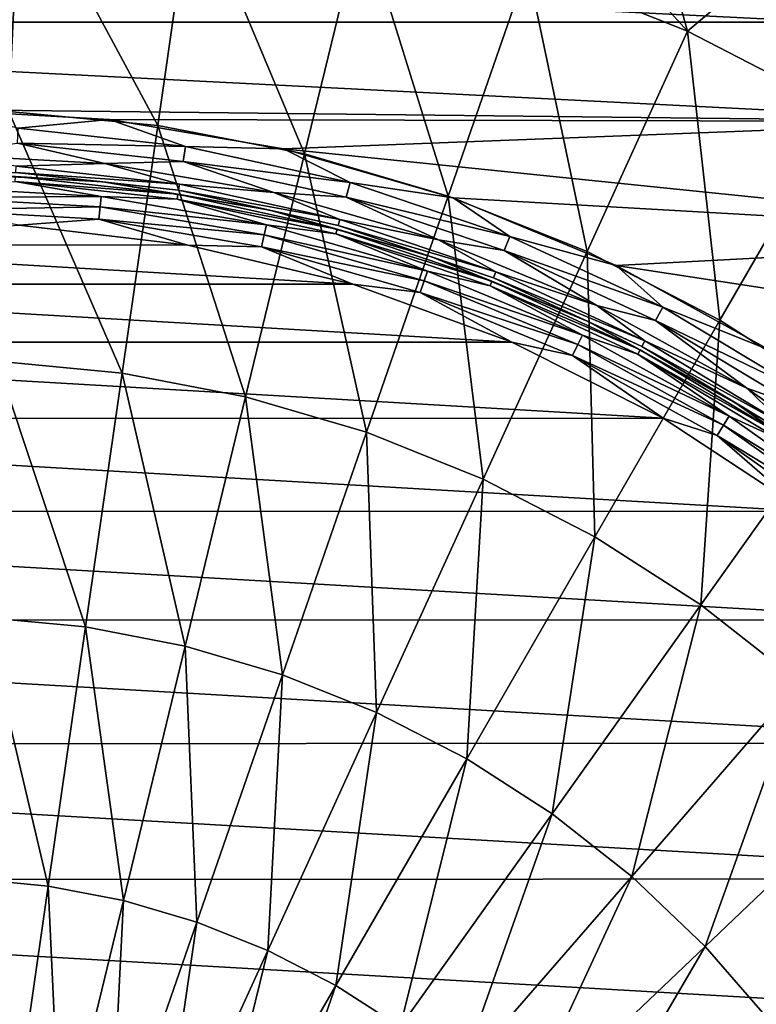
# Model space of a CAD drawing. Header units: millimetres. Extents: x -25 to 25, y -25 to 25.
# Tile 28 of 41: x 0.7 to 6.5, y 5.4 to 13.2. Entities that reach past the tile are written whole.
import ezdxf

# ---------------------------------------------------------------- set-up
doc = ezdxf.new("R2010")
doc.units = ezdxf.units.MM
doc.header["$LTSCALE"] = 65.185185
for name, color, linetype in [('10', 7, 'CONTINUOUS'), ('12', 7, 'CONTINUOUS'), ('15', 7, 'CONTINUOUS'), ('2', 7, 'CONTINUOUS'), ('59', 7, 'CONTINUOUS'), ('60', 7, 'CONTINUOUS'), ('63', 7, 'CONTINUOUS'), ('64', 7, 'CONTINUOUS'), ('9', 7, 'CONTINUOUS')]:
    doc.layers.add(name, color=color, linetype=linetype)

msp = doc.modelspace()

# ---------------------------------------------------------------- linework, layer by layer
at = {"layer": '10', "linetype": 'Continuous'}
for points in [[(1.3436, 11.9245, 10), (0, 12, 11.1), (0, 12, 10), (1.3436, 11.9245, 10)], [(1.3436, 11.9245, 11.1), (0, 12, 11.1), (1.3436, 11.9245, 10), (1.3436, 11.9245, 11.1)], [(2.6703, 11.6991, 10), (1.3436, 11.9245, 11.1), (1.3436, 11.9245, 10), (2.6703, 11.6991, 10)], [(2.6703, 11.6991, 11.1), (1.3436, 11.9245, 11.1), (2.6703, 11.6991, 10), (2.6703, 11.6991, 11.1)], [(3.9633, 11.3266, 11.1), (2.6703, 11.6991, 11.1), (3.9633, 11.3266, 10), (3.9633, 11.3266, 11.1)], [(3.9633, 11.3266, 10), (2.6703, 11.6991, 11.1), (2.6703, 11.6991, 10), (3.9633, 11.3266, 10)], [(5.2066, 10.8116, 11.1), (3.9633, 11.3266, 11.1), (5.2066, 10.8116, 10), (5.2066, 10.8116, 11.1)], [(5.2066, 10.8116, 10), (3.9633, 11.3266, 11.1), (3.9633, 11.3266, 10), (5.2066, 10.8116, 10)], [(6.3844, 10.1607, 11.1), (5.2066, 10.8116, 11.1), (6.3844, 10.1607, 10), (6.3844, 10.1607, 11.1)], [(6.3844, 10.1607, 10), (5.2066, 10.8116, 11.1), (5.2066, 10.8116, 10), (6.3844, 10.1607, 10)], [(7.4819, 9.382, 11.1), (6.3844, 10.1607, 11.1), (7.4819, 9.382, 10), (7.4819, 9.382, 11.1)], [(7.4819, 9.382, 10), (6.3844, 10.1607, 11.1), (6.3844, 10.1607, 10), (7.4819, 9.382, 10)]]:
    msp.add_3dface(points, dxfattribs=at)
at = {"layer": '12', "linetype": 'Continuous'}
for points in [[(0.6772, 11.5802, 11.5), (2.0174, 11.4232, 11.5), (-2.0151, 11.4236, 11.5), (0.6772, 11.5802, 11.5)], [(-2.0151, 11.4236, 11.5), (3.3297, 11.1117, 11.5), (-3.3298, 11.1117, 11.5), (-2.0151, 11.4236, 11.5)], [(2.0174, 11.4232, 11.5), (3.3297, 11.1117, 11.5), (-2.0151, 11.4236, 11.5), (2.0174, 11.4232, 11.5)], [(-3.3298, 11.1117, 11.5), (4.5957, 10.6507, 11.5), (-4.5979, 10.6497, 11.5), (-3.3298, 11.1117, 11.5)], [(3.3297, 11.1117, 11.5), (4.5957, 10.6507, 11.5), (-3.3298, 11.1117, 11.5), (3.3297, 11.1117, 11.5)], [(-4.5979, 10.6497, 11.5), (5.7984, 10.0468, 11.5), (-5.8023, 10.0445, 11.5), (-4.5979, 10.6497, 11.5)], [(4.5957, 10.6507, 11.5), (5.7984, 10.0468, 11.5), (-4.5979, 10.6497, 11.5), (4.5957, 10.6507, 11.5)], [(-5.8023, 10.0445, 11.5), (6.9227, 9.3078, 11.5), (-6.9278, 9.304, 11.5), (-5.8023, 10.0445, 11.5)], [(5.7984, 10.0468, 11.5), (6.9227, 9.3078, 11.5), (-5.8023, 10.0445, 11.5), (5.7984, 10.0468, 11.5)], [(-6.9278, 9.304, 11.5), (7.9547, 8.4429, 11.5), (-7.9608, 8.4372, 11.5), (-6.9278, 9.304, 11.5)], [(6.9227, 9.3078, 11.5), (7.9547, 8.4429, 11.5), (-6.9278, 9.304, 11.5), (6.9227, 9.3078, 11.5)], [(-7.9608, 8.4372, 11.5), (8.8801, 7.4635, 11.5), (-8.8868, 7.4555, 11.5), (-7.9608, 8.4372, 11.5)], [(7.9547, 8.4429, 11.5), (8.8801, 7.4635, 11.5), (-7.9608, 8.4372, 11.5), (7.9547, 8.4429, 11.5)], [(-8.8868, 7.4555, 11.5), (9.686, 6.3827, 11.5), (-9.6924, 6.373, 11.5), (-8.8868, 7.4555, 11.5)], [(8.8801, 7.4635, 11.5), (9.686, 6.3827, 11.5), (-8.8868, 7.4555, 11.5), (8.8801, 7.4635, 11.5)], [(-9.6924, 6.373, 11.5), (10.3607, 5.217, 11.5), (-10.3656, 5.2072, 11.5), (-9.6924, 6.373, 11.5)], [(9.686, 6.3827, 11.5), (10.3607, 5.217, 11.5), (-9.6924, 6.373, 11.5), (9.686, 6.3827, 11.5)]]:
    msp.add_3dface(points, dxfattribs=at)
at = {"layer": '15', "linetype": 'Continuous'}
for points in [[(6.4715, 13.5322, 11.0622), (7.134, 13.1949, 11.0622), (5.7923, 13.8365, 9.5), (6.4715, 13.5322, 11.0622)], [(7.134, 13.1949, 11.0622), (7.134, 13.1949, 9.5), (5.7923, 13.8365, 9.5), (7.134, 13.1949, 11.0622)]]:
    msp.add_3dface(points, dxfattribs=at)
at = {"layer": '2', "linetype": 'Continuous'}
for points in [[(-0.6864, 14.4097, 11.3778), (0.5948, 12.4859, 12.3245), (0.6864, 14.4097, 11.3778), (-0.6864, 14.4097, 11.3778)], [(0.5948, 12.4859, 12.3245), (1.7789, 12.3728, 12.3245), (0.6864, 14.4097, 11.3778), (0.5948, 12.4859, 12.3245)], [(0.6864, 14.4097, 11.3778), (1.7789, 12.3728, 12.3245), (2.053, 14.2792, 11.3778), (0.6864, 14.4097, 11.3778)], [(1.7789, 12.3728, 12.3245), (2.947, 12.1477, 12.3245), (2.053, 14.2792, 11.3778), (1.7789, 12.3728, 12.3245)], [(2.053, 14.2792, 11.3778), (2.947, 12.1477, 12.3245), (3.4011, 14.0194, 11.3778), (2.053, 14.2792, 11.3778)], [(4.7183, 13.6326, 11.3778), (5.9928, 13.1224, 11.3779), (5.1005, 14.1062, 11.0622), (4.7183, 13.6326, 11.3778)], [(5.1005, 14.1062, 11.0622), (5.9928, 13.1224, 11.3779), (5.7931, 13.8362, 11.0622), (5.1005, 14.1062, 11.0622)], [(2.947, 12.1477, 12.3245), (4.0884, 11.8125, 12.3245), (3.4011, 14.0194, 11.3778), (2.947, 12.1477, 12.3245)], [(3.4011, 14.0194, 11.3778), (4.0884, 11.8125, 12.3245), (4.7183, 13.6326, 11.3778), (3.4011, 14.0194, 11.3778)], [(5.7931, 13.8362, 11.0622), (5.9928, 13.1224, 11.3779), (6.4715, 13.5322, 11.0622), (5.7931, 13.8362, 11.0622)], [(4.0884, 11.8125, 12.3245), (5.1927, 11.3704, 12.3245), (4.7183, 13.6326, 11.3778), (4.0884, 11.8125, 12.3245)], [(4.7183, 13.6326, 11.3778), (5.1927, 11.3704, 12.3245), (5.9928, 13.1224, 11.3779), (4.7183, 13.6326, 11.3778)], [(5.9928, 13.1224, 11.3779), (7.213, 12.4933, 11.3779), (6.4715, 13.5322, 11.0622), (5.9928, 13.1224, 11.3779)], [(6.4715, 13.5322, 11.0622), (7.213, 12.4933, 11.3779), (7.134, 13.1949, 11.0622), (6.4715, 13.5322, 11.0622)], [(5.1927, 11.3704, 12.3245), (6.25, 10.8254, 12.3245), (5.9928, 13.1224, 11.3779), (5.1927, 11.3704, 12.3245)], [(5.9928, 13.1224, 11.3779), (6.25, 10.8254, 12.3245), (7.213, 12.4933, 11.3779), (5.9928, 13.1224, 11.3779)], [(0.5002, 10.5001, 13.1337), (1.496, 10.4051, 13.1337), (0.5948, 12.4859, 12.3245), (0.5002, 10.5001, 13.1337)], [(0.5948, 12.4859, 12.3245), (1.496, 10.4051, 13.1337), (1.7789, 12.3728, 12.3245), (0.5948, 12.4859, 12.3245)], [(6.25, 10.8254, 12.3245), (7.2507, 10.1822, 12.3245), (7.213, 12.4933, 11.3779), (6.25, 10.8254, 12.3245)], [(1.496, 10.4051, 13.1337), (2.4783, 10.2157, 13.1337), (1.7789, 12.3728, 12.3245), (1.496, 10.4051, 13.1337)], [(1.7789, 12.3728, 12.3245), (2.4783, 10.2157, 13.1337), (2.947, 12.1477, 12.3245), (1.7789, 12.3728, 12.3245)], [(2.4783, 10.2157, 13.1337), (3.4382, 9.9339, 13.1337), (2.947, 12.1477, 12.3245), (2.4783, 10.2157, 13.1337)], [(2.947, 12.1477, 12.3245), (3.4382, 9.9339, 13.1337), (4.0884, 11.8125, 12.3245), (2.947, 12.1477, 12.3245)], [(3.4382, 9.9339, 13.1337), (4.3669, 9.5621, 13.1337), (4.0884, 11.8125, 12.3245), (3.4382, 9.9339, 13.1337)], [(4.0884, 11.8125, 12.3245), (4.3669, 9.5621, 13.1337), (5.1927, 11.3704, 12.3245), (4.0884, 11.8125, 12.3245)], [(4.3669, 9.5621, 13.1337), (5.256, 9.1037, 13.1337), (5.1927, 11.3704, 12.3245), (4.3669, 9.5621, 13.1337)], [(5.1927, 11.3704, 12.3245), (5.256, 9.1037, 13.1337), (6.25, 10.8254, 12.3245), (5.1927, 11.3704, 12.3245)], [(5.256, 9.1037, 13.1337), (6.0976, 8.5629, 13.1337), (6.25, 10.8254, 12.3245), (5.256, 9.1037, 13.1337)], [(6.25, 10.8254, 12.3245), (6.0976, 8.5629, 13.1337), (7.2507, 10.1822, 12.3245), (6.25, 10.8254, 12.3245)], [(0.4031, 8.4626, 13.8013), (1.2057, 8.386, 13.8013), (0.5002, 10.5001, 13.1337), (0.4031, 8.4626, 13.8013)], [(0.5002, 10.5001, 13.1337), (1.2057, 8.386, 13.8013), (1.496, 10.4051, 13.1337), (0.5002, 10.5001, 13.1337)], [(1.2057, 8.386, 13.8013), (1.9974, 8.2334, 13.8013), (1.496, 10.4051, 13.1337), (1.2057, 8.386, 13.8013)], [(1.496, 10.4051, 13.1337), (1.9974, 8.2334, 13.8013), (2.4783, 10.2157, 13.1337), (1.496, 10.4051, 13.1337)], [(1.9974, 8.2334, 13.8013), (2.771, 8.0062, 13.8013), (2.4783, 10.2157, 13.1337), (1.9974, 8.2334, 13.8013)], [(2.4783, 10.2157, 13.1337), (2.771, 8.0062, 13.8013), (3.4382, 9.9339, 13.1337), (2.4783, 10.2157, 13.1337)], [(6.0976, 8.5629, 13.1337), (6.8839, 7.9445, 13.1337), (7.2507, 10.1822, 12.3245), (6.0976, 8.5629, 13.1337)], [(2.771, 8.0062, 13.8013), (3.5195, 7.7066, 13.8013), (3.4382, 9.9339, 13.1337), (2.771, 8.0062, 13.8013)], [(3.4382, 9.9339, 13.1337), (3.5195, 7.7066, 13.8013), (4.3669, 9.5621, 13.1337), (3.4382, 9.9339, 13.1337)], [(3.5195, 7.7066, 13.8013), (4.2361, 7.3371, 13.8013), (4.3669, 9.5621, 13.1337), (3.5195, 7.7066, 13.8013)], [(4.3669, 9.5621, 13.1337), (4.2361, 7.3371, 13.8013), (5.256, 9.1037, 13.1337), (4.3669, 9.5621, 13.1337)], [(4.2361, 7.3371, 13.8013), (4.9144, 6.9012, 13.8013), (5.256, 9.1037, 13.1337), (4.2361, 7.3371, 13.8013)], [(5.256, 9.1037, 13.1337), (4.9144, 6.9012, 13.8013), (6.0976, 8.5629, 13.1337), (5.256, 9.1037, 13.1337)], [(4.9144, 6.9012, 13.8013), (5.5481, 6.4029, 13.8013), (6.0976, 8.5629, 13.1337), (4.9144, 6.9012, 13.8013)], [(6.0976, 8.5629, 13.1337), (5.5481, 6.4029, 13.8013), (6.8839, 7.9445, 13.1337), (6.0976, 8.5629, 13.1337)], [(0.3041, 6.3833, 14.3239), (0.9095, 6.3255, 14.3239), (0.4031, 8.4626, 13.8013), (0.3041, 6.3833, 14.3239)], [(0.4031, 8.4626, 13.8013), (0.9095, 6.3255, 14.3239), (1.2057, 8.386, 13.8013), (0.4031, 8.4626, 13.8013)], [(0.9095, 6.3255, 14.3239), (1.5066, 6.2104, 14.3239), (1.2057, 8.386, 13.8013), (0.9095, 6.3255, 14.3239)], [(1.2057, 8.386, 13.8013), (1.5066, 6.2104, 14.3239), (1.9974, 8.2334, 13.8013), (1.2057, 8.386, 13.8013)], [(1.5066, 6.2104, 14.3239), (2.0901, 6.039, 14.3239), (1.9974, 8.2334, 13.8013), (1.5066, 6.2104, 14.3239)], [(1.9974, 8.2334, 13.8013), (2.0901, 6.039, 14.3239), (2.771, 8.0062, 13.8013), (1.9974, 8.2334, 13.8013)], [(2.0901, 6.039, 14.3239), (2.6547, 5.813, 14.3239), (2.771, 8.0062, 13.8013), (2.0901, 6.039, 14.3239)], [(2.771, 8.0062, 13.8013), (2.6547, 5.813, 14.3239), (3.5195, 7.7066, 13.8013), (2.771, 8.0062, 13.8013)], [(5.5481, 6.4029, 13.8013), (6.1316, 5.8465, 13.8013), (6.8839, 7.9445, 13.1337), (5.5481, 6.4029, 13.8013)], [(6.8839, 7.9445, 13.1337), (6.1316, 5.8465, 13.8013), (7.6079, 7.2541, 13.1337), (6.8839, 7.9445, 13.1337)], [(2.6547, 5.813, 14.3239), (3.1952, 5.5343, 14.3239), (3.5195, 7.7066, 13.8013), (2.6547, 5.813, 14.3239)], [(3.5195, 7.7066, 13.8013), (3.1952, 5.5343, 14.3239), (4.2361, 7.3371, 13.8013), (3.5195, 7.7066, 13.8013)], [(3.1952, 5.5343, 14.3239), (3.7069, 5.2055, 14.3239), (4.2361, 7.3371, 13.8013), (3.1952, 5.5343, 14.3239)], [(4.2361, 7.3371, 13.8013), (3.7069, 5.2055, 14.3239), (4.9144, 6.9012, 13.8013), (4.2361, 7.3371, 13.8013)], [(6.1316, 5.8465, 13.8013), (6.6596, 5.2372, 13.8013), (7.6079, 7.2541, 13.1337), (6.1316, 5.8465, 13.8013)], [(3.7069, 5.2055, 14.3239), (4.1849, 4.8296, 14.3239), (4.9144, 6.9012, 13.8013), (3.7069, 5.2055, 14.3239)], [(4.9144, 6.9012, 13.8013), (4.1849, 4.8296, 14.3239), (5.5481, 6.4029, 13.8013), (4.9144, 6.9012, 13.8013)], [(0.3041, 6.3833, 14.3239), (0.6087, 4.2337, 14.699), (0.9095, 6.3255, 14.3239), (0.3041, 6.3833, 14.3239)], [(4.1849, 4.8296, 14.3239), (4.625, 4.4099, 14.3239), (5.5481, 6.4029, 13.8013), (4.1849, 4.8296, 14.3239)], [(5.5481, 6.4029, 13.8013), (4.625, 4.4099, 14.3239), (6.1316, 5.8465, 13.8013), (5.5481, 6.4029, 13.8013)], [(0.6087, 4.2337, 14.699), (1.0084, 4.1567, 14.699), (0.9095, 6.3255, 14.3239), (0.6087, 4.2337, 14.699)], [(0.9095, 6.3255, 14.3239), (1.0084, 4.1567, 14.699), (1.5066, 6.2104, 14.3239), (0.9095, 6.3255, 14.3239)], [(1.0084, 4.1567, 14.699), (1.3989, 4.042, 14.699), (1.5066, 6.2104, 14.3239), (1.0084, 4.1567, 14.699)], [(1.5066, 6.2104, 14.3239), (1.3989, 4.042, 14.699), (2.0901, 6.039, 14.3239), (1.5066, 6.2104, 14.3239)], [(1.3989, 4.042, 14.699), (1.7768, 3.8907, 14.699), (2.0901, 6.039, 14.3239), (1.3989, 4.042, 14.699)], [(2.0901, 6.039, 14.3239), (1.7768, 3.8907, 14.699), (2.6547, 5.813, 14.3239), (2.0901, 6.039, 14.3239)], [(1.7768, 3.8907, 14.699), (2.1386, 3.7042, 14.699), (2.6547, 5.813, 14.3239), (1.7768, 3.8907, 14.699)], [(2.6547, 5.813, 14.3239), (2.1386, 3.7042, 14.699), (3.1952, 5.5343, 14.3239), (2.6547, 5.813, 14.3239)], [(4.625, 4.4099, 14.3239), (5.0233, 3.9503, 14.3239), (6.1316, 5.8465, 13.8013), (4.625, 4.4099, 14.3239)], [(6.1316, 5.8465, 13.8013), (5.0233, 3.9503, 14.3239), (6.6596, 5.2372, 13.8013), (6.1316, 5.8465, 13.8013)], [(2.1386, 3.7042, 14.699), (2.481, 3.4841, 14.699), (3.1952, 5.5343, 14.3239), (2.1386, 3.7042, 14.699)], [(3.1952, 5.5343, 14.3239), (2.481, 3.4841, 14.699), (3.7069, 5.2055, 14.3239), (3.1952, 5.5343, 14.3239)]]:
    msp.add_3dface(points, dxfattribs=at)
at = {"layer": '59', "linetype": 'Continuous'}
for points in [[(1.36, 12.0701, 9.6464), (0.6533, 12.0494, 9.7499), (0, 12.1464, 9.6464), (1.36, 12.0701, 9.6464)], [(1.9522, 11.9081, 9.7499), (0.6533, 12.0494, 9.7499), (1.36, 12.0701, 9.6464), (1.9522, 11.9081, 9.7499)], [(2.7028, 11.8419, 9.6464), (1.9522, 11.9081, 9.7499), (1.36, 12.0701, 9.6464), (2.7028, 11.8419, 9.6464)], [(1.3436, 11.9245, 10), (0, 12, 10), (0.6506, 11.9994, 9.8706), (1.3436, 11.9245, 10)], [(1.9522, 11.9081, 9.7499), (0.6506, 11.9994, 9.8706), (0.6533, 12.0494, 9.7499), (1.9522, 11.9081, 9.7499)], [(1.9441, 11.8587, 9.8706), (1.3436, 11.9245, 10), (0.6506, 11.9994, 9.8706), (1.9441, 11.8587, 9.8706)], [(1.9441, 11.8587, 9.8706), (0.6506, 11.9994, 9.8706), (1.9522, 11.9081, 9.7499), (1.9441, 11.8587, 9.8706)], [(2.6703, 11.6991, 10), (1.3436, 11.9245, 10), (1.9441, 11.8587, 9.8706), (2.6703, 11.6991, 10)], [(3.2283, 11.6272, 9.7499), (1.9441, 11.8587, 9.8706), (1.9522, 11.9081, 9.7499), (3.2283, 11.6272, 9.7499)], [(3.2283, 11.6272, 9.7499), (1.9522, 11.9081, 9.7499), (2.7028, 11.8419, 9.6464), (3.2283, 11.6272, 9.7499)], [(3.2149, 11.579, 9.8706), (2.6703, 11.6991, 10), (1.9441, 11.8587, 9.8706), (3.2149, 11.579, 9.8706)], [(3.2149, 11.579, 9.8706), (1.9441, 11.8587, 9.8706), (3.2283, 11.6272, 9.7499), (3.2149, 11.579, 9.8706)], [(4.0117, 11.4648, 9.6464), (3.2283, 11.6272, 9.7499), (2.7028, 11.8419, 9.6464), (4.0117, 11.4648, 9.6464)], [(3.9633, 11.3266, 10), (2.6703, 11.6991, 10), (3.2149, 11.579, 9.8706), (3.9633, 11.3266, 10)], [(4.4665, 11.21, 9.7499), (3.2149, 11.579, 9.8706), (3.2283, 11.6272, 9.7499), (4.4665, 11.21, 9.7499)], [(4.4665, 11.21, 9.7499), (3.2283, 11.6272, 9.7499), (4.0117, 11.4648, 9.6464), (4.4665, 11.21, 9.7499)], [(4.448, 11.1635, 9.8706), (3.9633, 11.3266, 10), (3.2149, 11.579, 9.8706), (4.448, 11.1635, 9.8706)], [(4.448, 11.1635, 9.8706), (3.2149, 11.579, 9.8706), (4.4665, 11.21, 9.7499), (4.448, 11.1635, 9.8706)], [(5.2701, 10.9436, 9.6464), (4.4665, 11.21, 9.7499), (4.0117, 11.4648, 9.6464), (5.2701, 10.9436, 9.6464)], [(5.2066, 10.8116, 10), (3.9633, 11.3266, 10), (4.448, 11.1635, 9.8706), (5.2066, 10.8116, 10)], [(5.6523, 10.6614, 9.7499), (4.448, 11.1635, 9.8706), (4.4665, 11.21, 9.7499), (5.6523, 10.6614, 9.7499)], [(5.6523, 10.6614, 9.7499), (4.4665, 11.21, 9.7499), (5.2701, 10.9436, 9.6464), (5.6523, 10.6614, 9.7499)], [(5.6289, 10.6172, 9.8706), (5.2066, 10.8116, 10), (4.448, 11.1635, 9.8706), (5.6289, 10.6172, 9.8706)], [(5.6289, 10.6172, 9.8706), (4.448, 11.1635, 9.8706), (5.6523, 10.6614, 9.7499), (5.6289, 10.6172, 9.8706)], [(6.4623, 10.2847, 9.6464), (5.6523, 10.6614, 9.7499), (5.2701, 10.9436, 9.6464), (6.4623, 10.2847, 9.6464)], [(6.3844, 10.1607, 10), (5.2066, 10.8116, 10), (5.6289, 10.6172, 9.8706), (6.3844, 10.1607, 10)], [(6.7719, 9.9878, 9.7499), (5.6289, 10.6172, 9.8706), (5.6523, 10.6614, 9.7499), (6.7719, 9.9878, 9.7499)], [(6.7719, 9.9878, 9.7499), (5.6523, 10.6614, 9.7499), (6.4623, 10.2847, 9.6464), (6.7719, 9.9878, 9.7499)], [(6.7438, 9.9464, 9.8706), (6.3844, 10.1607, 10), (5.6289, 10.6172, 9.8706), (6.7438, 9.9464, 9.8706)], [(6.7438, 9.9464, 9.8706), (5.6289, 10.6172, 9.8706), (6.7719, 9.9878, 9.7499), (6.7438, 9.9464, 9.8706)], [(7.5732, 9.4965, 9.6464), (6.7719, 9.9878, 9.7499), (6.4623, 10.2847, 9.6464), (7.5732, 9.4965, 9.6464)], [(7.4819, 9.382, 10), (6.3844, 10.1607, 10), (6.7438, 9.9464, 9.8706), (7.4819, 9.382, 10)]]:
    msp.add_3dface(points, dxfattribs=at)
at = {"layer": '60', "linetype": 'Continuous'}
for points in [[(-0.0045, 12.4999, 9.5), (1.3953, 12.4218, 9.5), (0.6697, 12.3526, 9.517), (-0.0045, 12.4999, 9.5)], [(0.6697, 12.3526, 9.517), (1.3953, 12.4218, 9.5), (2.0014, 12.2078, 9.517), (0.6697, 12.3526, 9.517)], [(1.3953, 12.4218, 9.5), (2.7789, 12.1872, 9.5), (2.0014, 12.2078, 9.517), (1.3953, 12.4218, 9.5)], [(0.6697, 12.3526, 9.517), (2.0014, 12.2078, 9.517), (0.6632, 12.232, 9.567), (0.6697, 12.3526, 9.517)], [(1.36, 12.0701, 9.6464), (0, 12.1464, 9.6464), (0.6632, 12.232, 9.567), (1.36, 12.0701, 9.6464)], [(2.0014, 12.2078, 9.517), (1.9818, 12.0886, 9.567), (0.6632, 12.232, 9.567), (2.0014, 12.2078, 9.517)], [(1.9818, 12.0886, 9.567), (1.36, 12.0701, 9.6464), (0.6632, 12.232, 9.567), (1.9818, 12.0886, 9.567)], [(2.0014, 12.2078, 9.517), (3.3095, 11.9198, 9.517), (1.9818, 12.0886, 9.567), (2.0014, 12.2078, 9.517)], [(2.0014, 12.2078, 9.517), (2.7789, 12.1872, 9.5), (3.3095, 11.9198, 9.517), (2.0014, 12.2078, 9.517)], [(2.7789, 12.1872, 9.5), (4.1289, 11.7984, 9.5), (3.3095, 11.9198, 9.517), (2.7789, 12.1872, 9.5)], [(2.7028, 11.8419, 9.6464), (1.36, 12.0701, 9.6464), (1.9818, 12.0886, 9.567), (2.7028, 11.8419, 9.6464)], [(3.3095, 11.9198, 9.517), (3.2772, 11.8035, 9.567), (1.9818, 12.0886, 9.567), (3.3095, 11.9198, 9.517)], [(3.2772, 11.8035, 9.567), (2.7028, 11.8419, 9.6464), (1.9818, 12.0886, 9.567), (3.2772, 11.8035, 9.567)], [(3.3095, 11.9198, 9.517), (4.5789, 11.4921, 9.517), (3.2772, 11.8035, 9.567), (3.3095, 11.9198, 9.517)], [(3.3095, 11.9198, 9.517), (4.1289, 11.7984, 9.5), (4.5789, 11.4921, 9.517), (3.3095, 11.9198, 9.517)], [(4.0117, 11.4648, 9.6464), (2.7028, 11.8419, 9.6464), (3.2772, 11.8035, 9.567), (4.0117, 11.4648, 9.6464)], [(4.5789, 11.4921, 9.517), (4.5342, 11.38, 9.567), (3.2772, 11.8035, 9.567), (4.5789, 11.4921, 9.517)], [(4.5342, 11.38, 9.567), (4.0117, 11.4648, 9.6464), (3.2772, 11.8035, 9.567), (4.5342, 11.38, 9.567)], [(4.1289, 11.7984, 9.5), (5.4253, 11.2612, 9.5), (4.5789, 11.4921, 9.517), (4.1289, 11.7984, 9.5)], [(5.2701, 10.9436, 9.6464), (4.0117, 11.4648, 9.6464), (4.5342, 11.38, 9.567), (5.2701, 10.9436, 9.6464)], [(4.5789, 11.4921, 9.517), (5.7945, 10.9297, 9.517), (4.5342, 11.38, 9.567), (4.5789, 11.4921, 9.517)], [(4.5789, 11.4921, 9.517), (5.4253, 11.2612, 9.5), (5.7945, 10.9297, 9.517), (4.5789, 11.4921, 9.517)], [(5.7945, 10.9297, 9.517), (5.738, 10.823, 9.567), (4.5342, 11.38, 9.567), (5.7945, 10.9297, 9.517)], [(5.738, 10.823, 9.567), (5.2701, 10.9436, 9.6464), (4.5342, 11.38, 9.567), (5.738, 10.823, 9.567)], [(5.4253, 11.2612, 9.5), (6.6511, 10.5835, 9.5), (5.7945, 10.9297, 9.517), (5.4253, 11.2612, 9.5)], [(6.4623, 10.2847, 9.6464), (5.2701, 10.9436, 9.6464), (5.738, 10.823, 9.567), (6.4623, 10.2847, 9.6464)], [(5.7945, 10.9297, 9.517), (6.9423, 10.2391, 9.517), (5.738, 10.823, 9.567), (5.7945, 10.9297, 9.517)], [(5.7945, 10.9297, 9.517), (6.6511, 10.5835, 9.5), (6.9423, 10.2391, 9.517), (5.7945, 10.9297, 9.517)], [(6.9423, 10.2391, 9.517), (6.8745, 10.1392, 9.567), (5.738, 10.823, 9.567), (6.9423, 10.2391, 9.517)], [(6.8745, 10.1392, 9.567), (6.4623, 10.2847, 9.6464), (5.738, 10.823, 9.567), (6.8745, 10.1392, 9.567)], [(7.5732, 9.4965, 9.6464), (6.4623, 10.2847, 9.6464), (6.8745, 10.1392, 9.567), (7.5732, 9.4965, 9.6464)]]:
    msp.add_3dface(points, dxfattribs=at)
at = {"layer": '63', "linetype": 'Continuous'}
for points in [[(0, 12, 11.1), (1.3436, 11.9245, 11.1), (0.6489, 11.9688, 11.2035), (0, 12, 11.1)], [(0, 11.8828, 11.3828), (0.6468, 11.9288, 11.3001), (1.3305, 11.8081, 11.3828), (0, 11.8828, 11.3828)], [(0.6489, 11.9688, 11.2035), (1.9392, 11.8285, 11.2035), (0.6468, 11.9288, 11.3001), (0.6489, 11.9688, 11.2035)], [(0.6468, 11.9288, 11.3001), (1.9327, 11.789, 11.3001), (1.3305, 11.8081, 11.3828), (0.6468, 11.9288, 11.3001)], [(0.6468, 11.9288, 11.3001), (1.9392, 11.8285, 11.2035), (1.9327, 11.789, 11.3001), (0.6468, 11.9288, 11.3001)], [(0.6489, 11.9688, 11.2035), (1.3436, 11.9245, 11.1), (1.9392, 11.8285, 11.2035), (0.6489, 11.9688, 11.2035)], [(1.3436, 11.9245, 11.1), (2.6703, 11.6991, 11.1), (1.9392, 11.8285, 11.2035), (1.3436, 11.9245, 11.1)], [(1.9392, 11.8285, 11.2035), (3.2067, 11.5495, 11.2035), (1.9327, 11.789, 11.3001), (1.9392, 11.8285, 11.2035)], [(1.9392, 11.8285, 11.2035), (2.6703, 11.6991, 11.1), (3.2067, 11.5495, 11.2035), (1.9392, 11.8285, 11.2035)], [(1.3305, 11.8081, 11.3828), (1.9327, 11.789, 11.3001), (2.6442, 11.5849, 11.3828), (1.3305, 11.8081, 11.3828)], [(1.9327, 11.789, 11.3001), (3.196, 11.5109, 11.3001), (2.6442, 11.5849, 11.3828), (1.9327, 11.789, 11.3001)], [(1.9327, 11.789, 11.3001), (3.2067, 11.5495, 11.2035), (3.196, 11.5109, 11.3001), (1.9327, 11.789, 11.3001)], [(2.6703, 11.6991, 11.1), (3.9633, 11.3266, 11.1), (3.2067, 11.5495, 11.2035), (2.6703, 11.6991, 11.1)], [(2.6442, 11.5849, 11.3828), (3.196, 11.5109, 11.3001), (3.9247, 11.216, 11.3828), (2.6442, 11.5849, 11.3828)], [(3.2067, 11.5495, 11.2035), (4.4366, 11.1351, 11.2035), (3.196, 11.5109, 11.3001), (3.2067, 11.5495, 11.2035)], [(3.196, 11.5109, 11.3001), (4.4218, 11.0979, 11.3001), (3.9247, 11.216, 11.3828), (3.196, 11.5109, 11.3001)], [(3.196, 11.5109, 11.3001), (4.4366, 11.1351, 11.2035), (4.4218, 11.0979, 11.3001), (3.196, 11.5109, 11.3001)], [(3.2067, 11.5495, 11.2035), (3.9633, 11.3266, 11.1), (4.4366, 11.1351, 11.2035), (3.2067, 11.5495, 11.2035)], [(3.9633, 11.3266, 11.1), (5.2066, 10.8116, 11.1), (4.4366, 11.1351, 11.2035), (3.9633, 11.3266, 11.1)], [(3.9247, 11.216, 11.3828), (4.4218, 11.0979, 11.3001), (5.1558, 10.7061, 11.3828), (3.9247, 11.216, 11.3828)], [(4.4366, 11.1351, 11.2035), (5.6145, 10.5901, 11.2035), (4.4218, 11.0979, 11.3001), (4.4366, 11.1351, 11.2035)], [(4.4366, 11.1351, 11.2035), (5.2066, 10.8116, 11.1), (5.6145, 10.5901, 11.2035), (4.4366, 11.1351, 11.2035)], [(4.4218, 11.0979, 11.3001), (5.5958, 10.5548, 11.3001), (5.1558, 10.7061, 11.3828), (4.4218, 11.0979, 11.3001)], [(4.4218, 11.0979, 11.3001), (5.6145, 10.5901, 11.2035), (5.5958, 10.5548, 11.3001), (4.4218, 11.0979, 11.3001)], [(5.2066, 10.8116, 11.1), (6.3844, 10.1607, 11.1), (5.6145, 10.5901, 11.2035), (5.2066, 10.8116, 11.1)], [(5.1558, 10.7061, 11.3828), (5.5958, 10.5548, 11.3001), (6.3221, 10.0615, 11.3828), (5.1558, 10.7061, 11.3828)], [(5.6145, 10.5901, 11.2035), (6.7266, 9.921, 11.2035), (5.5958, 10.5548, 11.3001), (5.6145, 10.5901, 11.2035)], [(5.6145, 10.5901, 11.2035), (6.3844, 10.1607, 11.1), (6.7266, 9.921, 11.2035), (5.6145, 10.5901, 11.2035)], [(5.5958, 10.5548, 11.3001), (6.7041, 9.8879, 11.3001), (6.3221, 10.0615, 11.3828), (5.5958, 10.5548, 11.3001)], [(5.5958, 10.5548, 11.3001), (6.7266, 9.921, 11.2035), (6.7041, 9.8879, 11.3001), (5.5958, 10.5548, 11.3001)], [(6.3844, 10.1607, 11.1), (7.4819, 9.382, 11.1), (6.7266, 9.921, 11.2035), (6.3844, 10.1607, 11.1)], [(6.3221, 10.0615, 11.3828), (6.7041, 9.8879, 11.3001), (7.4088, 9.2904, 11.3828), (6.3221, 10.0615, 11.3828)]]:
    msp.add_3dface(points, dxfattribs=at)
at = {"layer": '64', "linetype": 'Continuous'}
for points in [[(0, 11.8828, 11.3828), (1.3305, 11.8081, 11.3828), (0, 11.8, 11.4464), (0, 11.8828, 11.3828)], [(0, 11.8, 11.4464), (1.3305, 11.8081, 11.3828), (1.3212, 11.7258, 11.4464), (0, 11.8, 11.4464)], [(0, 11.7034, 11.4864), (0, 11.8, 11.4464), (1.3212, 11.7258, 11.4464), (0, 11.7034, 11.4864)], [(1.3305, 11.8081, 11.3828), (2.6442, 11.5849, 11.3828), (1.3212, 11.7258, 11.4464), (1.3305, 11.8081, 11.3828)], [(1.3104, 11.6298, 11.4864), (0, 11.7034, 11.4864), (1.3212, 11.7258, 11.4464), (1.3104, 11.6298, 11.4864)], [(1.3104, 11.6298, 11.4864), (0.6772, 11.5802, 11.5), (0, 11.7034, 11.4864), (1.3104, 11.6298, 11.4864)], [(1.3104, 11.6298, 11.4864), (1.3212, 11.7258, 11.4464), (2.6257, 11.5041, 11.4464), (1.3104, 11.6298, 11.4864)], [(1.3212, 11.7258, 11.4464), (2.6442, 11.5849, 11.3828), (2.6257, 11.5041, 11.4464), (1.3212, 11.7258, 11.4464)], [(2.0174, 11.4232, 11.5), (0.6772, 11.5802, 11.5), (1.3104, 11.6298, 11.4864), (2.0174, 11.4232, 11.5)], [(2.6043, 11.41, 11.4864), (2.0174, 11.4232, 11.5), (1.3104, 11.6298, 11.4864), (2.6043, 11.41, 11.4864)], [(2.6043, 11.41, 11.4864), (1.3104, 11.6298, 11.4864), (2.6257, 11.5041, 11.4464), (2.6043, 11.41, 11.4864)], [(2.6442, 11.5849, 11.3828), (3.9247, 11.216, 11.3828), (2.6257, 11.5041, 11.4464), (2.6442, 11.5849, 11.3828)], [(2.6043, 11.41, 11.4864), (2.6257, 11.5041, 11.4464), (3.8973, 11.1378, 11.4464), (2.6043, 11.41, 11.4864)], [(2.6257, 11.5041, 11.4464), (3.9247, 11.216, 11.3828), (3.8973, 11.1378, 11.4464), (2.6257, 11.5041, 11.4464)], [(3.3297, 11.1117, 11.5), (2.0174, 11.4232, 11.5), (2.6043, 11.41, 11.4864), (3.3297, 11.1117, 11.5)], [(3.8654, 11.0467, 11.4864), (3.3297, 11.1117, 11.5), (2.6043, 11.41, 11.4864), (3.8654, 11.0467, 11.4864)], [(3.8654, 11.0467, 11.4864), (2.6043, 11.41, 11.4864), (3.8973, 11.1378, 11.4464), (3.8654, 11.0467, 11.4864)], [(3.9247, 11.216, 11.3828), (5.1558, 10.7061, 11.3828), (3.8973, 11.1378, 11.4464), (3.9247, 11.216, 11.3828)], [(3.8654, 11.0467, 11.4864), (3.8973, 11.1378, 11.4464), (5.1198, 10.6314, 11.4464), (3.8654, 11.0467, 11.4864)], [(3.8973, 11.1378, 11.4464), (5.1558, 10.7061, 11.3828), (5.1198, 10.6314, 11.4464), (3.8973, 11.1378, 11.4464)], [(4.5957, 10.6507, 11.5), (3.3297, 11.1117, 11.5), (3.8654, 11.0467, 11.4864), (4.5957, 10.6507, 11.5)], [(5.0779, 10.5444, 11.4864), (4.5957, 10.6507, 11.5), (3.8654, 11.0467, 11.4864), (5.0779, 10.5444, 11.4864)], [(5.0779, 10.5444, 11.4864), (3.8654, 11.0467, 11.4864), (5.1198, 10.6314, 11.4464), (5.0779, 10.5444, 11.4864)], [(5.7984, 10.0468, 11.5), (4.5957, 10.6507, 11.5), (5.0779, 10.5444, 11.4864), (5.7984, 10.0468, 11.5)], [(5.1558, 10.7061, 11.3828), (6.3221, 10.0615, 11.3828), (5.1198, 10.6314, 11.4464), (5.1558, 10.7061, 11.3828)], [(5.0779, 10.5444, 11.4864), (5.1198, 10.6314, 11.4464), (6.278, 9.9913, 11.4464), (5.0779, 10.5444, 11.4864)], [(5.1198, 10.6314, 11.4464), (6.3221, 10.0615, 11.3828), (6.278, 9.9913, 11.4464), (5.1198, 10.6314, 11.4464)], [(6.2266, 9.9096, 11.4864), (5.7984, 10.0468, 11.5), (5.0779, 10.5444, 11.4864), (6.2266, 9.9096, 11.4864)], [(6.2266, 9.9096, 11.4864), (5.0779, 10.5444, 11.4864), (6.278, 9.9913, 11.4464), (6.2266, 9.9096, 11.4864)], [(6.9227, 9.3078, 11.5), (5.7984, 10.0468, 11.5), (6.2266, 9.9096, 11.4864), (6.9227, 9.3078, 11.5)], [(6.3221, 10.0615, 11.3828), (7.4088, 9.2904, 11.3828), (6.278, 9.9913, 11.4464), (6.3221, 10.0615, 11.3828)], [(6.2266, 9.9096, 11.4864), (6.278, 9.9913, 11.4464), (7.3572, 9.2256, 11.4464), (6.2266, 9.9096, 11.4864)], [(6.278, 9.9913, 11.4464), (7.4088, 9.2904, 11.3828), (7.3572, 9.2256, 11.4464), (6.278, 9.9913, 11.4464)], [(7.297, 9.1501, 11.4864), (6.9227, 9.3078, 11.5), (6.2266, 9.9096, 11.4864), (7.297, 9.1501, 11.4864)], [(7.297, 9.1501, 11.4864), (6.2266, 9.9096, 11.4864), (7.3572, 9.2256, 11.4464), (7.297, 9.1501, 11.4864)]]:
    msp.add_3dface(points, dxfattribs=at)
at = {"layer": '9', "linetype": 'Continuous'}
for points in [[(7.134, 13.1949, 9.5), (-7.134, 13.1949, 9.5), (-5.7923, 13.8365, 9.5), (7.134, 13.1949, 9.5)], [(5.7923, 13.8365, 9.5), (7.134, 13.1949, 9.5), (-5.7923, 13.8365, 9.5), (5.7923, 13.8365, 9.5)], [(-0.0045, 12.4999, 9.5), (-7.134, 13.1949, 9.5), (8.434, 12.4044, 9.5), (-0.0045, 12.4999, 9.5)], [(8.434, 12.4044, 9.5), (-7.134, 13.1949, 9.5), (7.134, 13.1949, 9.5), (8.434, 12.4044, 9.5)], [(1.3953, 12.4218, 9.5), (-0.0045, 12.4999, 9.5), (8.434, 12.4044, 9.5), (1.3953, 12.4218, 9.5)], [(2.7789, 12.1872, 9.5), (1.3953, 12.4218, 9.5), (8.434, 12.4044, 9.5), (2.7789, 12.1872, 9.5)], [(9.6491, 11.4843, 9.5), (2.7789, 12.1872, 9.5), (8.434, 12.4044, 9.5), (9.6491, 11.4843, 9.5)], [(4.1289, 11.7984, 9.5), (2.7789, 12.1872, 9.5), (9.6491, 11.4843, 9.5), (4.1289, 11.7984, 9.5)], [(5.4253, 11.2612, 9.5), (4.1289, 11.7984, 9.5), (9.6491, 11.4843, 9.5), (5.4253, 11.2612, 9.5)], [(10.7661, 10.4446, 9.5), (5.4253, 11.2612, 9.5), (9.6491, 11.4843, 9.5), (10.7661, 10.4446, 9.5)], [(6.6511, 10.5835, 9.5), (5.4253, 11.2612, 9.5), (10.7661, 10.4446, 9.5), (6.6511, 10.5835, 9.5)]]:
    msp.add_3dface(points, dxfattribs=at)

doc.saveas('drawing.dxf')
